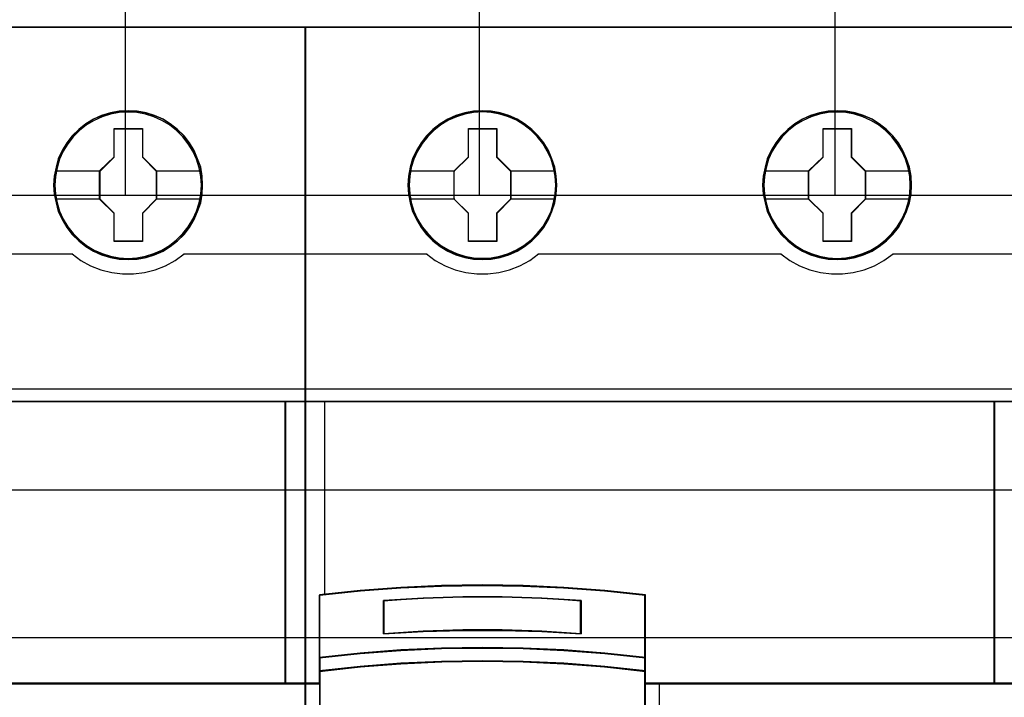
# Model space of a CAD drawing. Extents: x -631805 to -376315, y -40155 to 84873.
# Tile 10 of 256: x -619178 to -618678, y -34810 to -34466. Entities that reach past the tile are written whole.
import ezdxf

# ---------------------------------------------------------------- set-up
doc = ezdxf.new("R2010")
doc.units = 0
doc.header["$MEASUREMENT"] = 0
doc.layers.get('0').update_dxf_attribs({"color": 252})
for name, color, linetype in [('30', 7, 'Continuous'), ('45', 8, 'Continuous'), ('50', 7, 'Continuous')]:
    doc.layers.add(name, color=color, linetype=linetype)

# ---------------------------------------------------------------- blocks, each defined once
blk = doc.blocks.new('*U1026')
at = {"layer": '50', "color": 7}
for points in [[(61.983887, -443.001536), (61.983887, -477.51456), (386.017439, -477.51456)], [(61.983887, -443.001536), (61.983887, -477.51456), (386.017439, -477.51456)], [(97.87362, -477.55693), (97.87362, -457.544965)], [(115.850299, -477.55693), (115.850299, -457.544965)], [(133.909161, -477.55693), (133.909161, -457.544965)], [(61.983887, -487.347089), (386.017439, -487.347089), (386.017439, -533.64975), (61.983887, -533.64975), (61.983887, -487.347089)]]:
    blk.add_lwpolyline(points, dxfattribs=at)
blk = doc.blocks.new('*U1027')
at = {"layer": '30', "color": 7}
blk.add_lwpolyline([(51.981526, -492.476529), (396.088727, -492.476529), (396.088727, -528.454107), (51.981526, -528.454107), (51.981526, -492.476529)], close=True, dxfattribs=at)
for points in [[(51.981526, -492.476529), (396.088727, -492.476529), (396.088727, -528.454107), (51.981526, -528.454107), (51.981526, -492.476529)], [(51.981526, -499.973403), (396.088727, -499.973403), (396.088727, -520.957234), (51.981526, -520.957234), (51.981526, -499.973403)]]:
    blk.add_lwpolyline(points, dxfattribs=at)
blk = doc.blocks.new('*U1028')
at = {"layer": '45', "color": 7}
for points in [[(107.027649, -468.992858), (70.976203, -468.992858), (70.976203, -551.996037), (107.027649, -551.996037), (107.027649, -468.992858)], [(107.011743, -469.008747), (70.992109, -469.008747), (70.992109, -551.977501), (107.011743, -551.977501), (107.011743, -469.008747)], [(101.783899, -477.012853), (101.761759, -476.559656), (101.689805, -476.100932), (101.534826, -475.669842), (101.352172, -475.249805), (101.125239, -474.857402), (100.842956, -474.503687), (100.516393, -474.183133), (100.145551, -473.901266), (99.780243, -473.65256), (99.348516, -473.470176), (98.916789, -473.337533), (98.462923, -473.254631), (98.003521, -473.232524), (97.555189, -473.254631), (97.106857, -473.337533), (96.658525, -473.470176), (96.243403, -473.65256), (95.861491, -473.901266), (95.501719, -474.183133), (95.169621, -474.503687), (94.898408, -474.857402), (94.65487, -475.249805), (94.461146, -475.669842), (94.344912, -476.100932), (94.256352, -476.559656), (94.223143, -477.012853), (94.256352, -477.466051), (94.344912, -477.908195), (94.461146, -478.344812), (94.65487, -478.759321), (94.898408, -479.151724), (95.169621, -479.516493), (95.501719, -479.842574), (95.861491, -480.118914), (96.243403, -480.356566), (96.658525, -480.53895), (97.106857, -480.67712), (97.555189, -480.765549), (98.003521, -480.787656), (98.462923, -480.765549), (98.916789, -480.67712), (99.348516, -480.53895), (99.780243, -480.356566), (100.145551, -480.118914), (100.516393, -479.842574), (100.842956, -479.516493), (101.125239, -479.151724), (101.352172, -478.759321), (101.534826, -478.344812), (101.689805, -477.908195), (101.761759, -477.466051), (101.783899, -477.012853)], [(101.783899, -477.012853), (101.761759, -476.559656), (101.689805, -476.100932), (101.534826, -475.669842), (101.352172, -475.249805), (101.125239, -474.857402), (100.842956, -474.503687), (100.516393, -474.183133), (100.145551, -473.901266), (99.780243, -473.65256), (99.348516, -473.470176), (98.916789, -473.337533), (98.462923, -473.254631), (98.003521, -473.232524), (97.555189, -473.254631), (97.106857, -473.337533), (96.658525, -473.470176), (96.243403, -473.65256), (95.861491, -473.901266), (95.501719, -474.183133), (95.169621, -474.503687), (94.898408, -474.857402), (94.65487, -475.249805), (94.461146, -475.669842), (94.344912, -476.100932), (94.256352, -476.559656), (94.223143, -477.012853), (94.256352, -477.466051), (94.344912, -477.908195), (94.461146, -478.344812), (94.65487, -478.759321), (94.898408, -479.151724), (95.169621, -479.516493), (95.501719, -479.842574), (95.861491, -480.118914), (96.243403, -480.356566), (96.658525, -480.53895), (97.106857, -480.67712), (97.555189, -480.765549), (98.003521, -480.787656), (98.462923, -480.765549), (98.916789, -480.67712), (99.348516, -480.53895), (99.780243, -480.356566), (100.145551, -480.118914), (100.516393, -479.842574), (100.842956, -479.516493), (101.125239, -479.151724), (101.352172, -478.759321), (101.534826, -478.344812), (101.689805, -477.908195), (101.761759, -477.466051), (101.783899, -477.012853)], [(101.767993, -477.011517), (101.745954, -476.560384), (101.674327, -476.10375), (101.520055, -475.674624), (101.338234, -475.256502), (101.112335, -474.865887), (100.831339, -474.513784), (100.506264, -474.19469), (100.137112, -473.914108), (99.77347, -473.666535), (99.343711, -473.484982), (98.913952, -473.352943), (98.462154, -473.270419), (98.004846, -473.248413), (97.558558, -473.270419), (97.11227, -473.352943), (96.665982, -473.484982), (96.252752, -473.666535), (95.87258, -473.914108), (95.514448, -474.19469), (95.183864, -474.513784), (94.913887, -474.865887), (94.671459, -475.256502), (94.478618, -475.674624), (94.362914, -476.10375), (94.274758, -476.560384), (94.2417, -477.011517), (94.274758, -477.462649), (94.362914, -477.902778), (94.478618, -478.337406), (94.671459, -478.750027), (94.913887, -479.140641), (95.183864, -479.503748), (95.514448, -479.828343), (95.87258, -480.103424), (96.252752, -480.339993), (96.665982, -480.521547), (97.11227, -480.659087), (97.558558, -480.747113), (98.004846, -480.769119), (98.462154, -480.747113), (98.913952, -480.659087), (99.343711, -480.521547), (99.77347, -480.339993), (100.137112, -480.103424), (100.506264, -479.828343), (100.831339, -479.503748), (101.112335, -479.140641), (101.338234, -478.750027), (101.520055, -478.337406), (101.674327, -477.902778), (101.745954, -477.462649), (101.767993, -477.011517)], [(97.29506, -474.140834), (98.734296, -474.140834), (98.734296, -475.574198), (99.448336, -476.288112), (99.448336, -477.721475), (98.734296, -478.446458), (98.734296, -479.868753), (97.29506, -479.868753), (97.29506, -478.446458), (96.558706, -477.721475), (96.558706, -476.288112), (97.29506, -475.574198), (97.29506, -474.140834)], [(97.29506, -474.140834), (98.734296, -474.140834), (98.734296, -474.140834), (98.734296, -475.574198), (98.734296, -475.574198), (99.448336, -476.288112), (99.448336, -476.288112), (99.448336, -477.721475), (99.448336, -477.721475), (98.734296, -478.446458), (98.734296, -478.446458), (98.734296, -479.868753), (98.734296, -479.868753), (97.29506, -479.868753), (97.29506, -479.868753), (97.29506, -478.446458), (97.29506, -478.446458), (96.558706, -477.721475), (96.558706, -477.721475), (96.558706, -476.288112), (96.558706, -476.288112), (97.29506, -475.574198), (97.29506, -475.574198), (97.29506, -474.140834), (97.29506, -474.140834)], [(97.304835, -474.156723), (98.726906, -474.156723), (98.726906, -475.582134), (99.43243, -476.292088), (99.43243, -477.717499), (98.726906, -478.43846), (98.726906, -479.852864), (97.304835, -479.852864), (97.304835, -478.43846), (96.577263, -477.717499), (96.577263, -476.292088), (97.304835, -475.582134), (97.304835, -474.156723)], [(106.020256, -487.995883), (70.976203, -487.995883), (70.976203, -502.319651), (71.726044, -502.319651), (71.726044, -501.685612), (71.726044, -501.001953), (71.726044, -497.826244), (73.788108, -497.605709), (75.850171, -497.451334), (77.917748, -497.357607), (79.990839, -497.324526), (82.058416, -497.357607), (84.120479, -497.451334), (86.19357, -497.605709), (88.255633, -497.826244), (88.255633, -501.001953), (88.255633, -501.685612), (88.255633, -502.319651), (88.994448, -502.319651), (106.020256, -502.319651), (106.020256, -487.995883)], [(105.983141, -487.995883), (105.983141, -502.319651), (107.027649, -502.319651), (107.027649, -487.995883), (105.983141, -487.995883)]]:
    blk.add_lwpolyline(points, close=True, dxfattribs=at)
at = {"layer": '45', "color": 139}
for points in [[(107.027649, -468.992858), (70.976203, -468.992858), (70.976203, -551.996037), (107.027649, -551.996037), (107.027649, -468.992858)], [(101.722925, -477.012738), (101.695252, -476.565067), (101.606698, -476.122923), (101.473866, -475.697359), (101.291222, -475.288376), (101.058767, -474.907027), (100.782034, -474.553311), (100.466559, -474.232757), (100.106806, -473.95089), (99.724915, -473.724291), (99.31535, -473.541906), (98.894717, -473.409263), (98.451944, -473.326361), (98.003637, -473.298727), (97.55533, -473.326361), (97.107023, -473.409263), (96.686389, -473.541906), (96.276825, -473.724291), (95.894934, -473.95089), (95.540716, -474.232757), (95.214171, -474.553311), (94.948508, -474.907027), (94.710518, -475.288376), (94.522339, -475.697359), (94.400577, -476.122923), (94.312022, -476.565067), (94.278814, -477.012738), (94.312022, -477.460409), (94.400577, -477.902553), (94.522339, -478.328117), (94.710518, -478.742627), (94.948508, -479.123976), (95.214171, -479.472165), (95.540716, -479.787193), (95.894934, -480.06906), (96.276825, -480.301185), (96.686389, -480.48357), (97.107023, -480.616213), (97.55533, -480.699115), (98.003637, -480.726749), (98.451944, -480.699115), (98.894717, -480.616213), (99.31535, -480.48357), (99.724915, -480.301185), (100.106806, -480.06906), (100.466559, -479.787193), (100.782034, -479.472165), (101.058767, -479.123976), (101.291222, -478.742627), (101.473866, -478.328117), (101.606698, -477.902553), (101.695252, -477.460409), (101.722925, -477.012738)], [(106.001698, -488.011772), (70.992109, -488.011772), (70.992109, -502.303762), (71.741213, -502.303762), (71.741213, -501.67113), (71.741213, -500.988987), (71.741213, -497.820324), (73.801249, -497.600278), (75.861284, -497.446246), (77.926828, -497.352726), (79.99788, -497.319719), (82.063423, -497.352726), (84.123459, -497.446246), (86.194511, -497.600278), (88.254547, -497.820324), (88.254547, -500.988987), (88.254547, -501.67113), (88.254547, -502.303762), (88.992634, -502.303762), (106.001698, -502.303762), (106.001698, -488.011772)]]:
    blk.add_lwpolyline(points, close=True, dxfattribs=at)
at = {"layer": '45', "color": 7}
for points in [[(94.294721, -476.275232), (96.59582, -476.275232)], [(99.413872, -476.275232), (101.712321, -476.275232)], [(94.294721, -477.699929), (96.59582, -477.699929)], [(99.413872, -477.699929), (101.712321, -477.699929)]]:
    blk.add_lwpolyline(points, dxfattribs=at)
at = {"layer": '45', "color": 139}
for points in [[(82.813081, -480.493713), (95.190771, -480.493713)], [(95.156308, -480.493713), (95.605221, -480.829629), (96.098471, -481.097223), (96.624974, -481.302189), (97.173646, -481.45022), (97.722317, -481.518542), (98.276531, -481.518542), (98.830745, -481.45022), (99.379417, -481.302189), (99.900378, -481.097223), (100.388086, -480.829629), (100.848083, -480.493713)], [(100.810969, -480.493713), (107.027649, -480.493713)], [(70.976203, -487.995883), (107.027649, -487.995883)], [(105.983141, -502.319651), (105.983141, -487.995883)], [(107.027649, -502.282577), (88.237102, -502.282577)]]:
    blk.add_lwpolyline(points, dxfattribs=at)
at = {"layer": '45', "color": 140}
for points in [[(106.020256, -487.995883), (70.976203, -487.995883), (70.976203, -502.319651), (71.726044, -502.319651), (71.726044, -501.685612), (71.726044, -501.001953), (71.726044, -497.826244), (73.788108, -497.605709), (75.850171, -497.451334), (77.917748, -497.357607), (79.990839, -497.324526), (82.058416, -497.357607), (84.120479, -497.451334), (86.19357, -497.605709), (88.255633, -497.826244), (88.255633, -501.001953), (88.255633, -501.685612), (88.255633, -502.319651), (88.994448, -502.319651), (106.020256, -502.319651), (106.020256, -487.995883)], [(105.983141, -487.995883), (105.983141, -502.319651), (107.027649, -502.319651), (107.027649, -487.995883), (105.983141, -487.995883)], [(105.999047, -488.011772), (105.999047, -502.303762), (107.011743, -502.303762), (107.011743, -488.011772), (105.999047, -488.011772)]]:
    blk.add_lwpolyline(points, close=True, dxfattribs=at)
blk = doc.blocks.new('*U1029')
at = {"layer": '45', "color": 7}
for points in [[(143.026075, -468.992858), (106.974629, -468.992858), (106.974629, -551.996037), (143.026075, -551.996037), (143.026075, -468.992858)], [(119.773833, -477.012853), (119.746159, -476.559656), (119.674207, -476.100932), (119.519233, -475.669842), (119.347655, -475.249805), (119.109659, -474.857402), (118.827384, -474.503687), (118.500832, -474.183133), (118.135535, -473.901266), (117.764705, -473.658087), (117.332991, -473.470176), (116.901277, -473.337533), (116.447424, -473.254631), (115.999106, -473.232524), (115.539719, -473.254631), (115.10247, -473.337533), (114.654152, -473.470176), (114.239043, -473.658087), (113.846073, -473.901266), (113.486312, -474.183133), (113.154224, -474.503687), (112.894089, -474.857402), (112.650558, -475.249805), (112.445771, -475.669842), (112.32954, -476.100932), (112.240984, -476.559656), (112.207775, -477.012853), (112.240984, -477.466051), (112.32954, -477.908195), (112.445771, -478.344812), (112.650558, -478.759321), (112.894089, -479.151724), (113.154224, -479.516493), (113.486312, -479.842574), (113.846073, -480.118914), (114.239043, -480.356566), (114.654152, -480.53895), (115.10247, -480.67712), (115.539719, -480.765549), (115.999106, -480.787656), (116.447424, -480.765549), (116.901277, -480.67712), (117.332991, -480.53895), (117.764705, -480.356566), (118.135535, -480.118914), (118.500832, -479.842574), (118.827384, -479.516493), (119.109659, -479.151724), (119.347655, -478.759321), (119.519233, -478.344812), (119.674207, -477.908195), (119.746159, -477.466051), (119.773833, -477.012853)], [(119.773833, -477.012853), (119.746159, -476.559656), (119.674207, -476.100932), (119.519233, -475.669842), (119.347655, -475.249805), (119.109659, -474.857402), (118.827384, -474.503687), (118.500832, -474.183133), (118.135535, -473.901266), (117.764705, -473.658087), (117.332991, -473.470176), (116.901277, -473.337533), (116.447424, -473.254631), (115.999106, -473.232524), (115.539719, -473.254631), (115.10247, -473.337533), (114.654152, -473.470176), (114.239043, -473.658087), (113.846073, -473.901266), (113.486312, -474.183133), (113.154224, -474.503687), (112.894089, -474.857402), (112.650558, -475.249805), (112.445771, -475.669842), (112.32954, -476.100932), (112.240984, -476.559656), (112.207775, -477.012853), (112.240984, -477.466051), (112.32954, -477.908195), (112.445771, -478.344812), (112.650558, -478.759321), (112.894089, -479.151724), (113.154224, -479.516493), (113.486312, -479.842574), (113.846073, -480.118914), (114.239043, -480.356566), (114.654152, -480.53895), (115.10247, -480.67712), (115.539719, -480.765549), (115.999106, -480.787656), (116.447424, -480.765549), (116.901277, -480.67712), (117.332991, -480.53895), (117.764705, -480.356566), (118.135535, -480.118914), (118.500832, -479.842574), (118.827384, -479.516493), (119.109659, -479.151724), (119.347655, -478.759321), (119.519233, -478.344812), (119.674207, -477.908195), (119.746159, -477.466051), (119.773833, -477.012853)], [(137.782325, -477.012853), (137.760193, -476.559656), (137.688264, -476.100932), (137.533339, -475.669842), (137.350749, -475.249805), (137.123896, -474.857402), (136.841712, -474.503687), (136.515263, -474.183133), (136.144551, -473.901266), (135.779372, -473.65256), (135.347796, -473.470176), (134.916221, -473.337533), (134.462513, -473.254631), (134.003272, -473.232524), (133.555098, -473.254631), (133.106923, -473.337533), (132.658749, -473.470176), (132.243772, -473.65256), (131.861994, -473.901266), (131.502347, -474.183133), (131.170366, -474.503687), (130.899248, -474.857402), (130.655795, -475.249805), (130.46214, -475.669842), (130.345946, -476.100932), (130.257418, -476.559656), (130.22422, -477.012853), (130.257418, -477.466051), (130.345946, -477.908195), (130.46214, -478.344812), (130.655795, -478.759321), (130.899248, -479.151724), (131.170366, -479.516493), (131.502347, -479.842574), (131.861994, -480.118914), (132.243772, -480.356566), (132.658749, -480.53895), (133.106923, -480.67712), (133.555098, -480.765549), (134.003272, -480.787656), (134.462513, -480.765549), (134.916221, -480.67712), (135.347796, -480.53895), (135.779372, -480.356566), (136.144551, -480.118914), (136.515263, -479.842574), (136.841712, -479.516493), (137.123896, -479.151724), (137.350749, -478.759321), (137.533339, -478.344812), (137.688264, -477.908195), (137.760193, -477.466051), (137.782325, -477.012853)], [(137.782325, -477.012853), (137.760193, -476.559656), (137.688264, -476.100932), (137.533339, -475.669842), (137.350749, -475.249805), (137.123896, -474.857402), (136.841712, -474.503687), (136.515263, -474.183133), (136.144551, -473.901266), (135.779372, -473.65256), (135.347796, -473.470176), (134.916221, -473.337533), (134.462513, -473.254631), (134.003272, -473.232524), (133.555098, -473.254631), (133.106923, -473.337533), (132.658749, -473.470176), (132.243772, -473.65256), (131.861994, -473.901266), (131.502347, -474.183133), (131.170366, -474.503687), (130.899248, -474.857402), (130.655795, -475.249805), (130.46214, -475.669842), (130.345946, -476.100932), (130.257418, -476.559656), (130.22422, -477.012853), (130.257418, -477.466051), (130.345946, -477.908195), (130.46214, -478.344812), (130.655795, -478.759321), (130.899248, -479.151724), (131.170366, -479.516493), (131.502347, -479.842574), (131.861994, -480.118914), (132.243772, -480.356566), (132.658749, -480.53895), (133.106923, -480.67712), (133.555098, -480.765549), (134.003272, -480.787656), (134.462513, -480.765549), (134.916221, -480.67712), (135.347796, -480.53895), (135.779372, -480.356566), (136.144551, -480.118914), (136.515263, -479.842574), (136.841712, -479.516493), (137.123896, -479.151724), (137.350749, -478.759321), (137.533339, -478.344812), (137.688264, -477.908195), (137.760193, -477.466051), (137.782325, -477.012853)], [(137.766419, -477.011517), (137.74438, -476.560384), (137.672753, -476.10375), (137.518481, -475.674624), (137.33666, -475.256502), (137.110761, -474.865887), (136.829765, -474.513784), (136.50469, -474.19469), (136.135538, -473.914108), (135.771896, -473.666535), (135.342137, -473.484982), (134.912378, -473.352943), (134.46058, -473.270419), (134.003272, -473.248413), (133.556984, -473.270419), (133.110696, -473.352943), (132.664408, -473.484982), (132.251178, -473.666535), (131.871006, -473.914108), (131.512874, -474.19469), (131.18229, -474.513784), (130.912313, -474.865887), (130.669885, -475.256502), (130.477044, -475.674624), (130.36134, -476.10375), (130.273184, -476.560384), (130.240126, -477.011517), (130.273184, -477.462649), (130.36134, -477.902778), (130.477044, -478.337406), (130.669885, -478.750027), (130.912313, -479.140641), (131.18229, -479.503748), (131.512874, -479.828343), (131.871006, -480.103424), (132.251178, -480.339993), (132.664408, -480.521547), (133.110696, -480.659087), (133.556984, -480.747113), (134.003272, -480.769119), (134.46058, -480.747113), (134.912378, -480.659087), (135.342137, -480.521547), (135.771896, -480.339993), (136.135538, -480.103424), (136.50469, -479.828343), (136.829765, -479.503748), (137.110761, -479.140641), (137.33666, -478.750027), (137.518481, -478.337406), (137.672753, -477.902778), (137.74438, -477.462649), (137.766419, -477.011517)], [(115.284718, -474.140834), (116.729532, -474.140834), (116.729532, -475.574198), (117.443572, -476.288112), (117.443572, -477.721475), (116.729532, -478.446458), (116.729532, -479.868753), (115.284718, -479.868753), (115.284718, -478.446458), (114.553942, -477.721475), (114.553942, -476.288112), (115.284718, -475.574198), (115.284718, -474.140834)], [(115.284718, -474.140834), (116.729532, -474.140834), (116.729532, -474.140834), (116.729532, -475.574198), (116.729532, -475.574198), (117.443572, -476.288112), (117.443572, -476.288112), (117.443572, -477.721475), (117.443572, -477.721475), (116.729532, -478.446458), (116.729532, -478.446458), (116.729532, -479.868753), (116.729532, -479.868753), (115.284718, -479.868753), (115.284718, -479.868753), (115.284718, -478.446458), (115.284718, -478.446458), (114.553942, -477.721475), (114.553942, -477.721475), (114.553942, -476.288112), (114.553942, -476.288112), (115.284718, -475.574198), (115.284718, -475.574198), (115.284718, -474.140834), (115.284718, -474.140834)], [(115.291908, -474.156723), (116.719491, -474.156723), (116.719491, -475.582134), (117.425015, -476.292088), (117.425015, -477.717499), (116.719491, -478.43846), (116.719491, -479.852864), (115.291908, -479.852864), (115.291908, -478.43846), (114.569849, -477.717499), (114.569849, -476.292088), (115.291908, -475.582134), (115.291908, -474.156723)], [(133.295461, -474.140834), (134.733377, -474.140834), (134.733377, -475.574198), (135.446762, -476.288112), (135.446762, -477.721475), (134.733377, -478.446458), (134.733377, -479.868753), (133.295461, -479.868753), (133.295461, -478.446458), (132.559783, -477.721475), (132.559783, -476.288112), (133.295461, -475.574198), (133.295461, -474.140834)], [(133.295461, -474.140834), (134.733377, -474.140834), (134.733377, -474.140834), (134.733377, -475.574198), (134.733377, -475.574198), (135.446762, -476.288112), (135.446762, -476.288112), (135.446762, -477.721475), (135.446762, -477.721475), (134.733377, -478.446458), (134.733377, -478.446458), (134.733377, -479.868753), (134.733377, -479.868753), (133.295461, -479.868753), (133.295461, -479.868753), (133.295461, -478.446458), (133.295461, -478.446458), (132.559783, -477.721475), (132.559783, -477.721475), (132.559783, -476.288112), (132.559783, -476.288112), (133.295461, -475.574198), (133.295461, -475.574198), (133.295461, -474.140834), (133.295461, -474.140834)], [(133.303261, -474.156723), (134.725332, -474.156723), (134.725332, -475.582134), (135.430856, -476.292088), (135.430856, -477.717499), (134.725332, -478.43846), (134.725332, -479.852864), (133.303261, -479.852864), (133.303261, -478.43846), (132.575689, -477.717499), (132.575689, -476.292088), (133.303261, -475.582134), (133.303261, -474.156723)], [(142.018682, -487.995883), (106.974629, -487.995883), (106.974629, -502.319651), (107.72447, -502.319651), (107.72447, -501.685612), (107.72447, -501.001953), (107.72447, -497.826244), (109.786534, -497.605709), (111.848597, -497.451334), (113.916174, -497.357607), (115.989265, -497.324526), (118.056842, -497.357607), (120.118905, -497.451334), (122.191996, -497.605709), (124.254059, -497.826244), (124.254059, -501.001953), (124.254059, -501.685612), (124.254059, -502.319651), (124.992874, -502.319651), (142.018682, -502.319651), (142.018682, -487.995883)], [(141.984218, -487.995883), (141.984218, -502.319651), (143.026075, -502.319651), (143.026075, -487.995883), (141.984218, -487.995883)], [(118.068609, -500.531746), (120.13294, -500.620552), (122.208311, -500.781513), (124.272643, -501.003528), (124.272643, -497.806517), (122.208311, -497.584502), (120.13294, -497.429092), (118.068609, -497.334735), (115.998757, -497.301433), (113.923387, -497.334735), (111.853535, -497.429092), (109.789204, -497.584502), (107.724872, -497.806517), (107.724872, -501.003528), (109.789204, -500.781513), (111.853535, -500.620552), (113.923387, -500.531746), (115.998757, -500.503995), (118.068609, -500.531746)], [(121.01717, -498.090159), (121.01717, -499.782737), (119.010955, -499.665041), (116.999214, -499.608995), (114.998526, -499.608995), (112.986784, -499.665041), (110.975043, -499.782737), (110.975043, -498.090159), (112.986784, -497.966859), (114.998526, -497.905208), (116.999214, -497.905208), (119.010955, -497.966859), (121.01717, -498.090159)], [(116.999214, -499.608995), (119.010955, -499.665041), (121.01717, -499.782737), (121.01717, -498.090159), (119.010955, -497.966859), (116.999214, -497.905208), (114.998526, -497.905208), (112.986784, -497.966859), (110.975043, -498.090159), (110.975043, -499.782737), (112.986784, -499.665041), (114.998526, -499.608995), (116.999214, -499.608995)], [(116.996036, -499.596047), (119.001404, -499.651144), (121.001263, -499.766848), (121.001263, -498.102917), (119.001404, -497.981704), (116.996036, -497.921097), (115.001686, -497.921097), (112.996318, -497.981704), (110.990949, -498.102917), (110.990949, -499.766848), (112.996318, -499.651144), (115.001686, -499.596047), (116.996036, -499.596047)], [(120.13294, -501.301356), (122.208311, -501.460047), (124.272643, -501.686747), (124.272643, -500.983976), (122.208311, -500.757276), (120.13294, -500.592918), (118.068609, -500.502238), (115.998757, -500.4739), (113.923387, -500.502238), (111.853535, -500.592918), (109.789204, -500.757276), (107.724872, -500.983976), (107.724872, -501.686747), (109.789204, -501.460047), (111.853535, -501.301356), (113.923387, -501.205009), (115.998757, -501.171004), (118.068609, -501.205009), (120.13294, -501.301356)], [(120.124992, -501.295565), (122.196373, -501.450097), (124.256736, -501.670858), (124.256736, -500.9865), (122.196373, -500.76574), (120.124992, -500.605688), (118.064629, -500.517384), (115.998757, -500.489789), (113.927376, -500.517384), (111.861504, -500.605688), (109.801141, -500.76574), (107.740778, -500.9865), (107.740778, -501.670858), (109.801141, -501.450097), (111.861504, -501.295565), (113.927376, -501.201742), (115.998757, -501.168628), (118.064629, -501.201742), (120.124992, -501.295565)], [(107.724872, -502.293525), (107.724872, -505.746339), (111.478202, -505.746339), (120.508273, -505.746339), (124.272643, -505.746339), (124.272643, -502.293525), (124.272643, -501.656167), (122.208311, -501.434477), (120.13294, -501.279295), (118.068609, -501.185077), (115.998757, -501.151823), (113.923387, -501.185077), (111.853535, -501.279295), (109.789204, -501.434477), (107.724872, -501.656167), (107.724872, -502.293525)], [(107.740778, -502.301517), (107.740778, -505.730451), (111.486893, -505.730451), (120.499604, -505.730451), (124.256736, -505.730451), (124.256736, -502.301517), (124.256736, -501.668568), (122.196373, -501.448411), (120.124992, -501.294302), (118.064629, -501.200736), (115.998757, -501.167712), (113.927376, -501.200736), (111.861504, -501.294302), (109.801141, -501.448411), (107.740778, -501.668568), (107.740778, -502.301517)]]:
    blk.add_lwpolyline(points, close=True, dxfattribs=at)
at = {"layer": '45', "color": 139}
for points in [[(143.026075, -468.992858), (106.974629, -468.992858), (106.974629, -551.996037), (143.026075, -551.996037), (143.026075, -468.992858)], [(119.723464, -477.012969), (119.690257, -476.559771), (119.601705, -476.117627), (119.479947, -475.692063), (119.291774, -475.28308), (119.06486, -474.90173), (118.777067, -474.548015), (118.467136, -474.232987), (118.107395, -473.95112), (117.719981, -473.718995), (117.315964, -473.53661), (116.884274, -473.403967), (116.44705, -473.321065), (115.998757, -473.293431), (115.550464, -473.321065), (115.107706, -473.403967), (114.676016, -473.53661), (114.271999, -473.718995), (113.884585, -473.95112), (113.530378, -474.232987), (113.220447, -474.548015), (112.943723, -474.90173), (112.705741, -475.28308), (112.517568, -475.692063), (112.384741, -476.117627), (112.307258, -476.559771), (112.274051, -477.012969), (112.307258, -477.455113), (112.384741, -477.897257), (112.517568, -478.322821), (112.705741, -478.737331), (112.943723, -479.124207), (113.220447, -479.466869), (113.530378, -479.787423), (113.884585, -480.06929), (114.271999, -480.295889), (114.676016, -480.478274), (115.107706, -480.610917), (115.550464, -480.693819), (115.998757, -480.721453), (116.44705, -480.693819), (116.884274, -480.610917), (117.315964, -480.478274), (117.719981, -480.295889), (118.107395, -480.06929), (118.467136, -479.787423), (118.777067, -479.466869), (119.06486, -479.124207), (119.291774, -478.737331), (119.479947, -478.322821), (119.601705, -477.897257), (119.690257, -477.455113), (119.723464, -477.012969)], [(137.724002, -477.012738), (137.696329, -476.565067), (137.607774, -476.122923), (137.474943, -475.697359), (137.292299, -475.288376), (137.059844, -474.907027), (136.783111, -474.553311), (136.467636, -474.232757), (136.107883, -473.95089), (135.725992, -473.724291), (135.316427, -473.541906), (134.895794, -473.409263), (134.453021, -473.326361), (134.004714, -473.298727), (133.556407, -473.326361), (133.1081, -473.409263), (132.687466, -473.541906), (132.277902, -473.724291), (131.896011, -473.95089), (131.541793, -474.232757), (131.215248, -474.553311), (130.949585, -474.907027), (130.711595, -475.288376), (130.523416, -475.697359), (130.401654, -476.122923), (130.313099, -476.565067), (130.279891, -477.012738), (130.313099, -477.460409), (130.401654, -477.902553), (130.523416, -478.328117), (130.711595, -478.742627), (130.949585, -479.123976), (131.215248, -479.472165), (131.541793, -479.787193), (131.896011, -480.06906), (132.277902, -480.301185), (132.687466, -480.48357), (133.1081, -480.616213), (133.556407, -480.699115), (134.004714, -480.726749), (134.453021, -480.699115), (134.895794, -480.616213), (135.316427, -480.48357), (135.725992, -480.301185), (136.107883, -480.06906), (136.467636, -479.787193), (136.783111, -479.472165), (137.059844, -479.123976), (137.292299, -478.742627), (137.474943, -478.328117), (137.607774, -477.902553), (137.696329, -477.460409), (137.724002, -477.012738)], [(142.002775, -488.011772), (106.990535, -488.011772), (106.990535, -502.303762), (107.739696, -502.303762), (107.739696, -501.67113), (107.739696, -500.988987), (107.739696, -497.820324), (109.799887, -497.600278), (111.860079, -497.446246), (113.925779, -497.352726), (115.996988, -497.319719), (118.062688, -497.352726), (120.122879, -497.446246), (122.194088, -497.600278), (124.25428, -497.820324), (124.25428, -500.988987), (124.25428, -501.67113), (124.25428, -502.303762), (124.992423, -502.303762), (142.002775, -502.303762), (142.002775, -488.011772)], [(107.740778, -502.301517), (107.740778, -505.730451), (111.486893, -505.730451), (120.499604, -505.730451), (124.256736, -505.730451), (124.256736, -502.301517), (124.256736, -501.668568), (122.196373, -501.448411), (120.124992, -501.294302), (118.064629, -501.200736), (115.998757, -501.167712), (113.927376, -501.200736), (111.861504, -501.294302), (109.801141, -501.448411), (107.740778, -501.668568), (107.740778, -502.301517)]]:
    blk.add_lwpolyline(points, close=True, dxfattribs=at)
at = {"layer": '45', "color": 59}
for points in [[(143.010169, -469.008747), (106.990535, -469.008747), (106.990535, -551.977501), (143.010169, -551.977501), (143.010169, -469.008747)], [(118.068609, -500.531746), (120.13294, -500.620552), (122.208311, -500.781513), (124.272643, -501.003528), (124.272643, -497.806517), (122.208311, -497.584502), (120.13294, -497.429092), (118.068609, -497.334735), (115.998757, -497.301433), (113.923387, -497.334735), (111.853535, -497.429092), (109.789204, -497.584502), (107.724872, -497.806517), (107.724872, -501.003528), (109.789204, -500.781513), (111.853535, -500.620552), (113.923387, -500.531746), (115.998757, -500.503995), (118.068609, -500.531746)], [(121.01717, -498.090159), (121.01717, -499.782737), (119.010955, -499.665041), (116.999214, -499.608995), (114.998526, -499.608995), (112.986784, -499.665041), (110.975043, -499.782737), (110.975043, -498.090159), (112.986784, -497.966859), (114.998526, -497.905208), (116.999214, -497.905208), (119.010955, -497.966859), (121.01717, -498.090159)], [(116.999214, -499.608995), (119.010955, -499.665041), (121.01717, -499.782737), (121.01717, -498.090159), (119.010955, -497.966859), (116.999214, -497.905208), (114.998526, -497.905208), (112.986784, -497.966859), (110.975043, -498.090159), (110.975043, -499.782737), (112.986784, -499.665041), (114.998526, -499.608995), (116.999214, -499.608995)], [(116.996036, -499.596047), (119.001404, -499.651144), (121.001263, -499.766848), (121.001263, -498.102917), (119.001404, -497.981704), (116.996036, -497.921097), (115.001686, -497.921097), (112.996318, -497.981704), (110.990949, -498.102917), (110.990949, -499.766848), (112.996318, -499.651144), (115.001686, -499.596047), (116.996036, -499.596047)], [(120.13294, -501.301356), (122.208311, -501.460047), (124.272643, -501.686747), (124.272643, -500.983976), (122.208311, -500.757276), (120.13294, -500.592918), (118.068609, -500.502238), (115.998757, -500.4739), (113.923387, -500.502238), (111.853535, -500.592918), (109.789204, -500.757276), (107.724872, -500.983976), (107.724872, -501.686747), (109.789204, -501.460047), (111.853535, -501.301356), (113.923387, -501.205009), (115.998757, -501.171004), (118.068609, -501.205009), (120.13294, -501.301356)], [(120.124992, -501.295565), (122.196373, -501.450097), (124.256736, -501.670858), (124.256736, -500.9865), (122.196373, -500.76574), (120.124992, -500.605688), (118.064629, -500.517384), (115.998757, -500.489789), (113.927376, -500.517384), (111.861504, -500.605688), (109.801141, -500.76574), (107.740778, -500.9865), (107.740778, -501.670858), (109.801141, -501.450097), (111.861504, -501.295565), (113.927376, -501.201742), (115.998757, -501.168628), (118.064629, -501.201742), (120.124992, -501.295565)], [(107.724872, -502.293525), (107.724872, -505.746339), (111.478202, -505.746339), (120.508273, -505.746339), (124.272643, -505.746339), (124.272643, -502.293525), (124.272643, -501.656167), (122.208311, -501.434477), (120.13294, -501.279295), (118.068609, -501.185077), (115.998757, -501.151823), (113.923387, -501.185077), (111.853535, -501.279295), (109.789204, -501.434477), (107.724872, -501.656167), (107.724872, -502.293525)]]:
    blk.add_lwpolyline(points, close=True, dxfattribs=at)
at = {"layer": '45', "color": 140}
for points in [[(119.755276, -477.011517), (119.727728, -476.560384), (119.656104, -476.10375), (119.501836, -475.674624), (119.331039, -475.256502), (119.094127, -474.865887), (118.813138, -474.513784), (118.488073, -474.19469), (118.124441, -473.914108), (117.755299, -473.672037), (117.325552, -473.484982), (116.895805, -473.352943), (116.444019, -473.270419), (115.997743, -473.248413), (115.540448, -473.270419), (115.105191, -473.352943), (114.658915, -473.484982), (114.245697, -473.672037), (113.854517, -473.914108), (113.496394, -474.19469), (113.165819, -474.513784), (112.906869, -474.865887), (112.664448, -475.256502), (112.460593, -475.674624), (112.344892, -476.10375), (112.256739, -476.560384), (112.223681, -477.011517), (112.256739, -477.462649), (112.344892, -477.902778), (112.460593, -478.337406), (112.664448, -478.750027), (112.906869, -479.140641), (113.165819, -479.503748), (113.496394, -479.828343), (113.854517, -480.103424), (114.245697, -480.339993), (114.658915, -480.521547), (115.105191, -480.659087), (115.540448, -480.747113), (115.997743, -480.769119), (116.444019, -480.747113), (116.895805, -480.659087), (117.325552, -480.521547), (117.755299, -480.339993), (118.124441, -480.103424), (118.488073, -479.828343), (118.813138, -479.503748), (119.094127, -479.140641), (119.331039, -478.750027), (119.501836, -478.337406), (119.656104, -477.902778), (119.727728, -477.462649), (119.755276, -477.011517)], [(142.018682, -487.995883), (106.974629, -487.995883), (106.974629, -502.319651), (107.72447, -502.319651), (107.72447, -501.685612), (107.72447, -501.001953), (107.72447, -497.826244), (109.786534, -497.605709), (111.848597, -497.451334), (113.916174, -497.357607), (115.989265, -497.324526), (118.056842, -497.357607), (120.118905, -497.451334), (122.191996, -497.605709), (124.254059, -497.826244), (124.254059, -501.001953), (124.254059, -501.685612), (124.254059, -502.319651), (124.992874, -502.319651), (142.018682, -502.319651), (142.018682, -487.995883)], [(141.984218, -487.995883), (141.984218, -502.319651), (143.026075, -502.319651), (143.026075, -487.995883), (141.984218, -487.995883)], [(142.000124, -488.011772), (142.000124, -502.303762), (143.010169, -502.303762), (143.010169, -488.011772), (142.000124, -488.011772)]]:
    blk.add_lwpolyline(points, close=True, dxfattribs=at)
at = {"layer": '45', "color": 7}
for points in [[(112.279353, -476.275232), (114.588406, -476.275232)], [(117.406458, -476.275232), (119.707558, -476.275232)], [(130.295798, -476.275232), (132.594246, -476.275232)], [(135.412298, -476.275232), (137.710747, -476.275232)], [(112.279353, -477.699929), (114.588406, -477.699929)], [(117.406458, -477.699929), (119.707558, -477.699929)], [(130.295798, -477.699929), (132.594246, -477.699929)], [(135.412298, -477.699929), (137.710747, -477.699929)]]:
    blk.add_lwpolyline(points, dxfattribs=at)
at = {"layer": '45', "color": 139}
for points in [[(106.974629, -480.493713), (113.186007, -480.493713)], [(113.148893, -480.493713), (113.597787, -480.829629), (114.096559, -481.097223), (114.617498, -481.302189), (115.155062, -481.45022), (115.720337, -481.518542), (116.274527, -481.518542), (116.828717, -481.45022), (117.377366, -481.302189), (117.892763, -481.097223), (118.397076, -480.829629), (118.845971, -480.493713)], [(118.811507, -480.493713), (131.189197, -480.493713)], [(131.154734, -480.493713), (131.603647, -480.829629), (132.096897, -481.097223), (132.6234, -481.302189), (133.172072, -481.45022), (133.720743, -481.518542), (134.274957, -481.518542), (134.829171, -481.45022), (135.377843, -481.302189), (135.898804, -481.097223), (136.386512, -480.829629), (136.846509, -480.493713)], [(136.812046, -480.493713), (143.026075, -480.493713)], [(106.974629, -487.995883), (143.026075, -487.995883)], [(141.984218, -502.319651), (141.984218, -487.995883)], [(124.272643, -497.836357), (122.208311, -497.601226), (120.13294, -497.436634), (118.068609, -497.336703), (115.998757, -497.301433), (113.923387, -497.336703), (111.853535, -497.436634), (109.789204, -497.601226), (107.724872, -497.836357)], [(107.724872, -497.801931), (107.724872, -505.746339)], [(121.01717, -498.122355), (119.010955, -497.977591), (116.999214, -497.905208), (114.998526, -497.905208), (112.986784, -497.977591), (110.975043, -498.122355)], [(124.238179, -505.746339), (124.238179, -497.801931)], [(110.975043, -499.782737), (110.975043, -498.08793)], [(120.982706, -499.782737), (120.982706, -498.08793)], [(121.01717, -499.782737), (119.010955, -499.644607), (116.999214, -499.57883), (114.998526, -499.57883), (112.986784, -499.644607), (110.975043, -499.782737)], [(124.272643, -501.003528), (122.208311, -500.768138), (120.13294, -500.59748), (118.068609, -500.503324), (115.998757, -500.4739), (113.923387, -500.503324), (111.853535, -500.59748), (109.789204, -500.768138), (107.724872, -501.003528)], [(124.272643, -501.686747), (122.208311, -501.451616), (120.13294, -501.287024), (118.068609, -501.187093), (115.998757, -501.151823), (113.923387, -501.187093), (111.853535, -501.287024), (109.789204, -501.451616), (107.724872, -501.686747)], [(107.759336, -502.282577), (106.974629, -502.282577)], [(143.026075, -502.282577), (124.238179, -502.282577)], [(124.975167, -502.282577), (124.975167, -518.626874)]]:
    blk.add_lwpolyline(points, dxfattribs=at)
at = {"layer": '45', "color": 140}
blk.add_lwpolyline([(107.971419, -487.995883), (107.971419, -497.804579)], dxfattribs=at)

msp = doc.modelspace()

# ---------------------------------------------------------------- block references
at = {"xscale": 10, "yscale": 10, "zscale": 10}
for name in ['*U1027', '*U1026', '*U1028', '*U1029']:
    msp.add_blockref(name, (-620103.09, -29779.66), dxfattribs=at)

doc.saveas('drawing.dxf')
